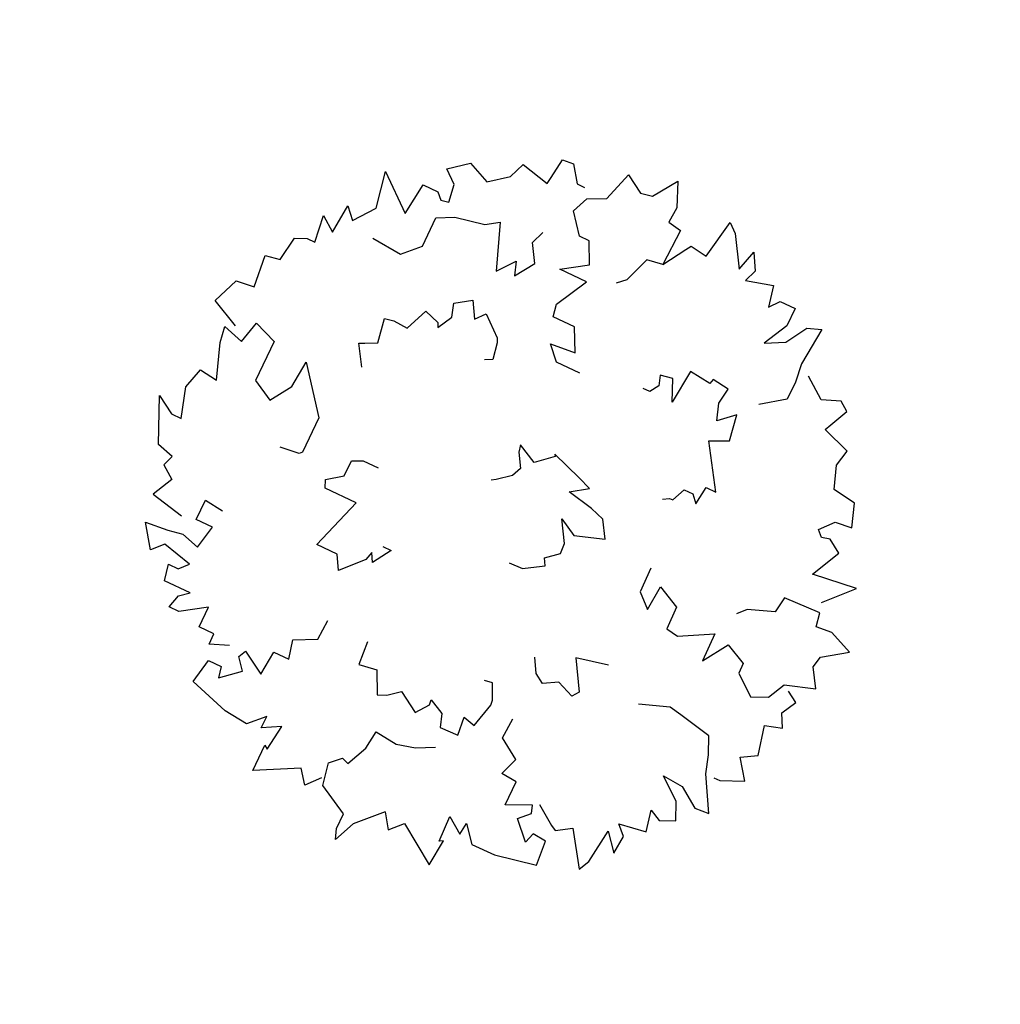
# Model space of a CAD drawing. Header units: feet. Extents: x 1377751 to 1381179, y 448542 to 452320.
# Tile 117 of 205: x 1377849.97 to 1377858.68, y 449673.5 to 449682.25. Entities that reach past the tile are written whole.
import ezdxf

# ---------------------------------------------------------------- set-up
doc = ezdxf.new("R2010")
doc.units = ezdxf.units.FT
doc.header["$MEASUREMENT"] = 0
doc.layers.add('VG_P_Cells', color=3, linetype='Continuous')

# ---------------------------------------------------------------- blocks, each defined once
blk = doc.blocks.new('TREE-13')
for points in [[(-21.55, 67.39), (-19.58, 66.68), (-18.68, 69.81), (-10.83, 73.35), (-12.85, 70.01), (-12.85, 68.14), (-7.46, 69.81), (-3.65, 68.77), (-4.1, 65.43), (2.19, 67.72), (5.1, 68.14), (3.98, 64.39), (8.02, 63.35), (6.45, 59.19), (-1.18, 59.19), (-3.2, 55.44), (0.62, 52.94), (5.55, 52.53), (-2.3, 46.28), (-9.03, 46.28), (-9.48, 46.7), (-9.93, 50.24)], [(6, 66.48), (8.47, 71.68), (13.18, 69.81), (13.63, 66.48), (19.46, 67.1), (19.91, 64.39), (24.4, 63.77), (25.3, 61.69), (25.3, 60.23), (30.23, 60.85), (28.21, 58.15), (33.6, 57.73), (31.58, 55.86), (35.35, 53.05)], [(-45.27, 43.31), (-46.62, 46.64), (-44.6, 46.64), (-44.6, 49.55), (-40.78, 49.55), (-43.7, 53.92), (-43.7, 55.8), (-41.23, 55.17), (-39.89, 53.51), (-39.89, 58.5), (-36.97, 59.13), (-36.97, 57.25), (-35.4, 55.8), (-34.05, 61.21), (-36.07, 63.08), (-32.03, 66), (-31.59, 61.83), (-31.14, 59.13), (-32.03, 55.8), (-27.77, 54.96), (-27.77, 58.09), (-23.96, 58.09), (-24.41, 54.55)], [(-21.55, 67.39), (-23.22, 65.01), (-26.99, 66.85), (-28.3, 60.72)], [(35.35, 53.05), (41.87, 54.3), (36.68, 48), (42.6, 47.36), (42.6, 44.48), (41.48, 43.36), (41.8, 41.92), (45, 42.4), (46.92, 44.8), (49.63, 41.45), (47.88, 37.45), (50.56, 34.08), (53.42, 32.98), (52.19, 27.7), (53.47, 27.54), (57.15, 27.06), (57.31, 24.99), (54.43, 22.91), (54.41, 21.49)], [(30.32, 51.33), (29.87, 45.71), (32.79, 42.79), (38.31, 42.79), (39.88, 39.87), (40.94, 34.53), (42.51, 32.24), (34.39, 29.17), (37.5, 26.76), (35.03, 25.93), (38.56, 23.61), (41.69, 25.58), (44.07, 24.69)], [(-59.34, 18.66), (-61.81, 20.74), (-59.34, 22.62), (-63.38, 30.11), (-58.45, 30.11), (-58.9, 29.49), (-54.18, 28.86), (-55.98, 31.99), (-53.73, 31.99), (-56.43, 34.69), (-55.98, 39.06), (-53.73, 46.35), (-49.25, 45.52), (-49.25, 43.02), (-51.27, 42.6), (-48.35, 39.27), (-46.33, 40.94), (-44.98, 40.31), (-47.45, 36.15), (-42.96, 35.73), (-42.96, 32.82), (-39.6, 33.65), (-37.58, 29.7), (-33.89, 29.55)], [(8.96, 43.3), (12.59, 45.58), (13.05, 44.64), (14.07, 42.6), (18.45, 43.39), (18.79, 41.69), (18.61, 39.04), (22.71, 37.37), (21.83, 34.6), (21.03, 34.2), (23.75, 32.77), (26.15, 33.5), (28.04, 30.72), (25.12, 29.03), (26.85, 27.57), (23.88, 23.99), (23.07, 23.59), (20.09, 23.03), (19.44, 24.33)], [(-17.93, 26.42), (-17.93, 24.76), (-21.29, 26.84), (-19.72, 27.67), (-21.29, 28.09), (-25.11, 31.63), (-22.64, 33.09), (-22.64, 37.04), (-12.99, 33.92), (-12.99, 39.96), (-11.65, 40.58), (-9.63, 37.87), (-6.71, 37.87), (-5.81, 36), (-5.81, 33.09)], [(-34.25, 21.59), (-38.53, 21.3), (-38.36, 20.27), (-37.98, 18.01), (-41.98, 16.08), (-41.26, 14.51), (-39.56, 12.47), (-41.89, 8.71), (-39.55, 6.99), (-38.67, 7.13), (-40.03, 4.38), (-42.39, 3.56), (-42.29, 0.2), (-38.93, 0.55), (-39.47, -1.65), (-34.96, -2.8), (-34.08, -2.65), (-31.34, -1.35), (-31.58, 0.09)], [(24.51, 8.17), (24.51, 12.75), (26.98, 15.04), (27.43, 10.46), (31.47, 12.54), (31.47, 16.71), (33.71, 17.12), (39.54, 14), (39.54, 19.2), (42.46, 14.83), (46.27, 16.71), (46.27, 18.58), (49.86, 21.49), (52.78, 20.24), (54.35, 17.12), (59.74, 15.46), (57.72, 12.13), (58.17, 10.04), (62.43, 7.13), (58.17, 5.26), (55.25, 5.46), (54.8, 2.97), (48.07, 3.17), (47.62, 6.09), (42.91, 7.75), (41.56, 9.21)], [(-59.95, 5.95), (-64.28, 10.13), (-68.09, 11.79), (-66.3, 12.42), (-63.38, 12.42), (-60.47, 17.83), (-56.43, 18.66), (-54.63, 16.79), (-55.08, 15.54), (-51.27, 13.87), (-47.9, 13.46), (-48.35, 9.29), (-47.45, 5.96), (-45.88, 2.84)], [(-10.97, 5.1), (-10.85, 2.54), (-9.56, 0.44), (-8.74, -0.9), (-7.5, -0.14), (-5.61, -2.4), (-3.72, -2.29), (0, 0), (-1.72, -3.17), (0.04, -8.41), (3.06, -6.55), (3.89, -3.93), (4.84, 0.87), (6.9, -2.07), (7.85, 0.35), (9.75, 6), (9.4, 5.79), (6.86, 8.71), (8.64, 12.17), (7.34, 11.9), (4.86, 10.37), (3.15, 11.16), (1.27, 13.43), (0.8, 14.19)], [(-59.95, 5.95), (-62.6, 4.11), (-60.33, 2.01), (-65.06, -5.07), (-60.14, -5.54), (-60.53, -4.87), (-55.78, -4.7), (-57.86, -7.64), (-55.63, -7.85), (-58.57, -10.29), (-58.54, -14.68), (-57, -22.15), (-52.45, -21.75), (-52.21, -19.26), (-54.18, -18.65), (-50.96, -15.61), (-49.11, -17.46), (-47.71, -16.97), (-49.77, -12.59), (-45.27, -12.6), (-44.99, -9.7), (-41.72, -10.85), (-39.33, -7.1), (-35.51, -7.31)], [(48.07, 3.17), (52.22, 0.69), (53.12, 0.06), (52.67, -3.06), (59.85, -4.31), (58.5, -5.97), (53.12, -9.3), (56.93, -10.35), (54.02, -12.01), (51.77, -11.18), (53.12, -15.97), (49.3, -16.8), (51.1, -18.26), (51.1, -21.17), (47.73, -21.17), (43.25, -18.88), (45.04, -22.21), (48.86, -24.5), (49.75, -27), (42.8, -26.38), (39.43, -26.79), (36.07, -26.79), (33.08, -22.63)], [(10.76, -14.51), (11.41, -15.56), (11.41, -16.19), (13.87, -17.23), (13.87, -18.9), (12.53, -20.14), (15.89, -20.56), (15.89, -22.43), (23.52, -17.44), (25.09, -20.77), (29.8, -19.94), (27.34, -17.23), (30.25, -16.19), (33.17, -16.61), (33.62, -13.48), (32.72, -13.27), (33.17, -9.32), (26.89, -8.69), (30.7, -7.03), (30.25, -4.74), (28.46, -5.36), (26.89, -4.32), (26.89, -3.07)], [(-19.71, -18.49), (-21.05, -12.7), (-26.23, -15.81), (-27.45, -14.98), (-26.17, -11.85), (-27.67, -9.35), (-26.53, -7.62), (-24.03, -6.12)], [(-47.09, -18.01), (-49.5, -21.53), (-50.06, -22.47), (-48.35, -25.12), (-54.35, -29.25), (-52.44, -30.2), (-46.15, -30.99), (-49.19, -33.52), (-45.84, -33.82), (-44.15, -32.13), (-43.38, -37.04), (-39.56, -36.21), (-40.59, -38.28), (-39.37, -40.93), (-36.31, -39.53), (-33.19, -35.57), (-33.43, -39.35), (-35.94, -43.02), (-35.72, -45.67), (-29.65, -42.2), (-26.42, -41.17), (-23.36, -39.77), (-22.18, -33.73), (-21.74, -31.47), (-23.68, -26.17)], [(-1.12, -17.89), (-5.7, -17.97), (-7.94, -20.47), (-3.36, -20.84), (-5.37, -24.92), (-9.53, -24.99), (-9.91, -27.24), (-6.69, -33.02), (-11.9, -33.1), (-7.48, -35.95), (-9.29, -39.79), (-11.16, -39.82), (-14.01, -43.46), (-12.72, -46.36), (-9.57, -47.88), (-7.81, -53.23), (-4.52, -51.16), (-2.43, -51.57), (0.56, -55.78), (2.36, -51.49), (2.1, -48.58), (4.59, -48.09), (4.27, -41.36), (1.35, -40.96), (-0.39, -36.28), (-1.87, -34.96)], [(6.35, -47.59), (11.21, -52.12), (10.17, -44.02), (15.52, -46.63), (17.05, -44.19), (16.69, -42.65), (17.73, -41.6), (20.18, -43.71), (20.53, -46.76), (24.62, -45.36), (25.26, -41.05), (29.32, -39.62), (32.33, -40.21), (34.1, -35.09), (35.27, -35.64), (38.63, -37.19), (39.87, -35.51), (38.54, -32.22), (41.32, -28.4)], [(-29.65, -43.75), (-29.65, -44.9), (-27.88, -48.91), (-24.42, -46.36), (-22.78, -49.09), (-17.5, -47.81), (-16.59, -50.91), (-14.22, -49.63), (-11.49, -51.09), (-10.27, -49.06)]]:
    blk.add_lwpolyline(points)

msp = doc.modelspace()

# ---------------------------------------------------------------- block references
at = {"layer": 'VG_P_Cells', "xscale": 0.05045072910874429, "yscale": 0.05045072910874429, "zscale": 0.05045072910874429, "rotation": 64.55621126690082}
msp.add_blockref('TREE-13', (1377854.7866, 449677.8152), dxfattribs=at)

doc.saveas('drawing.dxf')
